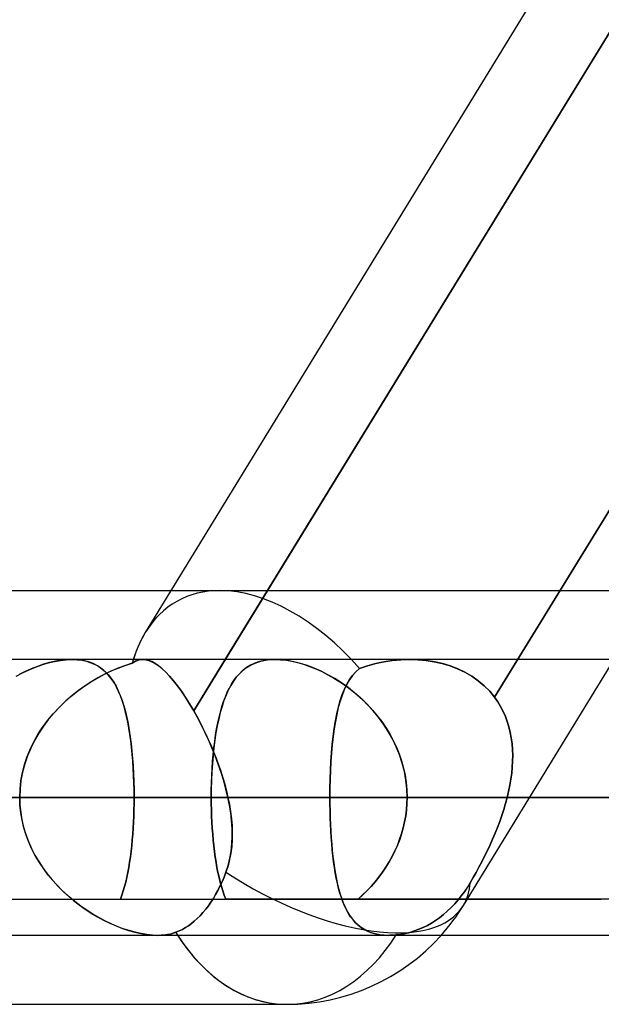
# Model space of a CAD drawing. Header units: millimetres. Extents: x -215 to 215, y -81 to 97.
# Tile 48 of 85: x 37.29 to 40.5, y 15.31 to 20.76. Entities that reach past the tile are written whole.
import ezdxf

# ---------------------------------------------------------------- set-up
doc = ezdxf.new("R2010")
doc.units = ezdxf.units.MM
doc.layers.add('MAIN-1', color=7, linetype='Continuous')
doc.layers.add('MAIN-2', color=7, linetype='Continuous')

msp = doc.modelspace()

# ---------------------------------------------------------------- linework, layer by layer
at = {"layer": 'MAIN-1'}
for p, q in [((37.9839, 17.3687), (42.3494, 24.4937)), ((38.4247, 17.2188), (42.882, 24.4937)), ((31.4546, 17.6), (38.1257, 17.6)), ((115.3393, 17.2188), (-115.3393, 17.2188)), ((37.5778, 17.2188), (37.5779, 17.2188)), ((37.5779, 17.2188), (37.578, 17.2188)), ((37.578, 17.2188), (37.5782, 17.2188)), ((37.5782, 17.2188), (37.5783, 17.2188)), ((37.5783, 17.2188), (37.5785, 17.2188)), ((37.5785, 17.2188), (37.5786, 17.2188)), ((116.0549, 16.4562), (-116.0549, 16.4562)), ((42.2387, 16.4562), (39.0036, 16.4562)), ((-115.3393, 15.6938), (115.3393, 15.6938)), ((36.318, 15.3125), (38.7662, 15.3125))]:
    msp.add_line(p, q, dxfattribs=at)
msp.add_arc((38.7662, 16.4562), 1.1438, 270.0001, 318.1893, dxfattribs=at)
for major_axis, ratio, start_param, end_param in [((0.6073, -1.0844), 0.598803, -2.815513, -2.624111), ((-0.9753, 0.5975), 0.463048, -3.137536, -3.133494), ((0, -1.1438), 0.707107, -0.841071, 0)]:
    msp.add_ellipse((38.7662, 16.4562), major_axis=major_axis, ratio=ratio, start_param=start_param, end_param=end_param, dxfattribs=at)
at = {"layer": 'MAIN-2'}
for p, q in [((39.9142, 17.0099), (44.6018, 24.6606)), ((44.6018, 24.6606), (39.9142, 17.0099)), ((42.9521, 24.6081), (38.251, 16.9353)), ((38.1257, 17.6), (38.3969, 17.6)), ((38.3969, 17.6), (40.8084, 17.6)), ((37.454, 17.2016), (37.4209, 17.1921)), ((37.4469, 17.1998), (37.4815, 17.2081)), ((37.4865, 17.2091), (37.454, 17.2016)), ((37.4815, 17.2081), (37.5149, 17.214)), ((37.5183, 17.2145), (37.4865, 17.2091)), ((37.5149, 17.214), (37.547, 17.2176)), ((37.5487, 17.2177), (37.5183, 17.2145)), ((37.547, 17.2176), (37.5778, 17.2188)), ((37.5778, 17.2188), (37.5487, 17.2177)), ((37.6047, 17.2178), (37.5778, 17.2188)), ((37.5786, 17.2188), (37.607, 17.2176)), ((37.6304, 17.2148), (37.6047, 17.2178)), ((37.607, 17.2176), (37.634, 17.2142)), ((37.6548, 17.2098), (37.6304, 17.2148)), ((37.634, 17.2142), (37.6595, 17.2086)), ((37.6778, 17.203), (37.6548, 17.2098)), ((37.6595, 17.2086), (37.6834, 17.2009)), ((37.6993, 17.1942), (37.6778, 17.203)), ((37.6834, 17.2009), (37.7056, 17.1912)), ((37.9204, 17.2037), (37.9109, 17.1975)), ((37.911, 17.1975), (37.9204, 17.2037)), ((37.9204, 17.2037), (37.93, 17.2089)), ((37.93, 17.2088), (37.9204, 17.2037)), ((37.9396, 17.213), (37.93, 17.2088)), ((37.93, 17.2089), (37.9397, 17.213)), ((37.9495, 17.216), (37.9396, 17.213)), ((37.9397, 17.213), (37.9495, 17.216)), ((37.9595, 17.2179), (37.9495, 17.216)), ((37.9495, 17.216), (37.9595, 17.2179)), ((37.9697, 17.2187), (37.9595, 17.2179)), ((37.9595, 17.2179), (37.9697, 17.2187)), ((37.9859, 17.2177), (37.9697, 17.2187)), ((37.9697, 17.2187), (37.9861, 17.2176)), ((38.0028, 17.2137), (37.9859, 17.2177)), ((37.9861, 17.2176), (38.0031, 17.2136)), ((38.0204, 17.2067), (38.0028, 17.2137)), ((38.0031, 17.2136), (38.0206, 17.2066)), ((38.0386, 17.1968), (38.0204, 17.2067)), ((38.0206, 17.2066), (38.0388, 17.1967)), ((38.251, 16.9353), (38.4247, 17.2188)), ((38.5773, 17.1934), (38.5993, 17.2024)), ((38.614, 17.2071), (38.5884, 17.1982)), ((38.5993, 17.2024), (38.6229, 17.2095)), ((38.6416, 17.2136), (38.614, 17.2071)), ((38.6229, 17.2095), (38.6478, 17.2147)), ((38.6709, 17.2175), (38.6416, 17.2136)), ((38.6478, 17.2147), (38.6741, 17.2178)), ((38.7017, 17.2188), (38.6709, 17.2175)), ((38.6741, 17.2178), (38.7017, 17.2188)), ((38.7017, 17.2188), (38.7308, 17.2177)), ((38.7346, 17.2174), (38.7017, 17.2188)), ((38.7308, 17.2177), (38.7613, 17.2145)), ((38.7691, 17.2133), (38.7346, 17.2174)), ((38.7613, 17.2145), (38.793, 17.2091)), ((38.8051, 17.2065), (38.7691, 17.2133)), ((38.793, 17.2091), (38.8255, 17.2016)), ((38.842, 17.1971), (38.8051, 17.2065)), ((38.8255, 17.2016), (38.8584, 17.1921)), ((39.2564, 17.1962), (39.3021, 17.2059)), ((39.3038, 17.2062), (39.2578, 17.1965)), ((39.3021, 17.2059), (39.3487, 17.2129)), ((39.3505, 17.2131), (39.3038, 17.2062)), ((39.3487, 17.2129), (39.396, 17.2173)), ((39.3974, 17.2173), (39.3505, 17.2131)), ((39.396, 17.2173), (39.4437, 17.2188)), ((39.4444, 17.2187), (39.3974, 17.2173)), ((39.4437, 17.2188), (39.4897, 17.2174)), ((39.4908, 17.2174), (39.4444, 17.2187)), ((42.8692, 17.2188), (39.4446, 17.2188)), ((39.4897, 17.2174), (39.5356, 17.2133)), ((39.5367, 17.2131), (39.4908, 17.2174)), ((39.5356, 17.2133), (39.5808, 17.2062)), ((39.5819, 17.206), (39.5367, 17.2131)), ((39.5808, 17.2062), (39.6251, 17.1963)), ((39.6261, 17.196), (39.5819, 17.206)), ((39.7415, 15.8587), (40.5748, 17.2187)), ((37.3199, 17.152), (37.2861, 17.135)), ((37.3055, 17.145), (37.341, 17.1618)), ((37.3537, 17.1673), (37.3199, 17.152)), ((37.341, 17.1618), (37.3765, 17.1765)), ((37.3874, 17.1807), (37.3537, 17.1673)), ((37.3765, 17.1765), (37.4119, 17.1892)), ((37.4209, 17.1921), (37.3874, 17.1807)), ((37.4119, 17.1892), (37.4469, 17.1998)), ((37.7193, 17.1838), (37.6993, 17.1942)), ((37.7056, 17.1912), (37.7262, 17.1795)), ((37.7379, 17.1716), (37.7193, 17.1838)), ((37.7262, 17.1795), (37.7454, 17.1659)), ((37.7552, 17.1577), (37.7379, 17.1716)), ((37.7454, 17.1659), (37.7631, 17.1506)), ((37.7713, 17.1423), (37.7552, 17.1577)), ((37.7573, 17.1368), (37.7958, 17.1553)), ((37.7992, 17.1568), (37.7618, 17.1391)), ((37.7631, 17.1506), (37.7795, 17.1334)), ((37.7958, 17.1553), (37.8344, 17.1716)), ((37.8367, 17.1725), (37.7992, 17.1568)), ((37.8344, 17.1716), (37.8729, 17.1857)), ((37.874, 17.1861), (37.8367, 17.1725)), ((37.8729, 17.1857), (37.9109, 17.1975)), ((37.9109, 17.1975), (37.874, 17.1861)), ((38.0574, 17.1838), (38.0386, 17.1968)), ((38.0388, 17.1967), (38.0576, 17.1837)), ((38.0769, 17.1678), (38.0574, 17.1838)), ((38.0576, 17.1837), (38.0771, 17.1677)), ((38.0971, 17.1487), (38.0769, 17.1678)), ((38.0771, 17.1677), (38.0973, 17.1485)), ((38.118, 17.1265), (38.0971, 17.1487)), ((38.0973, 17.1485), (38.1182, 17.1263)), ((38.5033, 17.1397), (38.5198, 17.1556)), ((38.5225, 17.1579), (38.5038, 17.1402)), ((38.5198, 17.1556), (38.5376, 17.1699)), ((38.5427, 17.1735), (38.5225, 17.1579)), ((38.5376, 17.1699), (38.5567, 17.1825)), ((38.5647, 17.187), (38.5427, 17.1735)), ((38.5567, 17.1825), (38.5773, 17.1934)), ((38.5884, 17.1982), (38.5647, 17.187)), ((38.8794, 17.1851), (38.842, 17.1971)), ((38.8584, 17.1921), (38.8918, 17.1806)), ((38.9171, 17.1706), (38.8794, 17.1851)), ((38.8918, 17.1806), (38.9254, 17.1671)), ((38.955, 17.1538), (38.9171, 17.1706)), ((38.9254, 17.1671), (38.9591, 17.1518)), ((38.9927, 17.1347), (38.955, 17.1538)), ((38.9591, 17.1518), (38.9928, 17.1346)), ((39.1475, 17.1508), (39.1287, 17.1297)), ((39.1296, 17.1308), (39.148, 17.1513)), ((39.1683, 17.1693), (39.1475, 17.1508)), ((39.148, 17.1513), (39.1683, 17.1693)), ((39.2125, 17.1842), (39.1683, 17.1693)), ((39.1683, 17.1693), (39.2118, 17.184)), ((39.2118, 17.184), (39.2564, 17.1962)), ((39.2578, 17.1965), (39.2125, 17.1842)), ((39.6251, 17.1963), (39.6682, 17.1834)), ((39.669, 17.1831), (39.6261, 17.196)), ((39.6682, 17.1834), (39.7098, 17.1674)), ((39.7105, 17.1671), (39.669, 17.1831)), ((39.7098, 17.1674), (39.7498, 17.1485)), ((39.7503, 17.1482), (39.7105, 17.1671)), ((39.7498, 17.1485), (39.7879, 17.1264)), ((39.7883, 17.1262), (39.7503, 17.1482)), ((37.2703, 17.1264), (37.3055, 17.145)), ((37.6444, 17.0692), (37.6815, 17.0938)), ((37.6874, 17.0974), (37.6506, 17.0735)), ((37.6815, 17.0938), (37.7192, 17.1163)), ((37.7246, 17.1193), (37.6874, 17.0974)), ((37.7192, 17.1163), (37.7573, 17.1368)), ((37.7618, 17.1391), (37.7246, 17.1193)), ((37.7862, 17.1254), (37.7713, 17.1423)), ((37.7795, 17.1334), (37.7948, 17.1143)), ((37.8, 17.107), (37.7862, 17.1254)), ((37.7948, 17.1143), (37.8089, 17.0934)), ((37.8128, 17.087), (37.8, 17.107)), ((37.8089, 17.0934), (37.8221, 17.0707)), ((38.1394, 17.1014), (38.118, 17.1265)), ((38.1182, 17.1263), (38.1395, 17.1013)), ((38.1612, 17.0735), (38.1394, 17.1014)), ((38.1395, 17.1013), (38.1613, 17.0734)), ((38.4707, 17.0988), (38.4559, 17.0749)), ((38.4605, 17.0827), (38.4737, 17.1032)), ((38.4866, 17.1206), (38.4707, 17.0988)), ((38.4737, 17.1032), (38.4879, 17.1222)), ((38.5038, 17.1402), (38.4866, 17.1206)), ((38.4879, 17.1222), (38.5033, 17.1397)), ((39.0303, 17.1132), (38.9927, 17.1347)), ((38.9928, 17.1346), (39.0261, 17.1157)), ((39.0261, 17.1157), (39.059, 17.0952)), ((39.0676, 17.0895), (39.0303, 17.1132)), ((39.059, 17.0952), (39.0913, 17.073)), ((39.1117, 17.106), (39.0965, 17.0798)), ((39.098, 17.0825), (39.113, 17.1079)), ((39.1287, 17.1297), (39.1117, 17.106)), ((39.113, 17.1079), (39.1296, 17.1308)), ((39.7879, 17.1264), (39.8237, 17.1014)), ((39.8239, 17.1012), (39.7883, 17.1262)), ((39.8237, 17.1014), (39.8567, 17.0736)), ((39.8569, 17.0734), (39.8239, 17.1012)), ((37.5727, 17.0144), (37.608, 17.0427)), ((37.6143, 17.0475), (37.5788, 17.0195)), ((37.608, 17.0427), (37.6444, 17.0692)), ((37.6506, 17.0735), (37.6143, 17.0475)), ((37.8248, 17.0655), (37.8128, 17.087)), ((37.8221, 17.0707), (37.8342, 17.0463)), ((37.836, 17.0423), (37.8248, 17.0655)), ((37.8342, 17.0463), (37.8454, 17.02)), ((37.8463, 17.0177), (37.836, 17.0423)), ((38.1834, 17.0428), (38.1612, 17.0735)), ((38.1613, 17.0734), (38.1834, 17.0428)), ((38.2058, 17.0095), (38.1834, 17.0428)), ((38.1834, 17.0428), (38.2059, 17.0094)), ((38.4261, 17.0124), (38.4367, 17.0373)), ((38.4422, 17.049), (38.4297, 17.021)), ((38.4367, 17.0373), (38.4482, 17.0608)), ((38.4559, 17.0749), (38.4422, 17.049)), ((38.4482, 17.0608), (38.4605, 17.0827)), ((39.1043, 17.0634), (39.0676, 17.0895)), ((39.0829, 17.0513), (39.0707, 17.0205)), ((39.0721, 17.0243), (39.0844, 17.0546)), ((39.0965, 17.0798), (39.0829, 17.0513)), ((39.0844, 17.0546), (39.098, 17.0825)), ((39.0913, 17.073), (39.1229, 17.0492)), ((39.1403, 17.0351), (39.1043, 17.0634)), ((39.1229, 17.0492), (39.1537, 17.0238)), ((39.8567, 17.0736), (39.8869, 17.0431)), ((39.887, 17.043), (39.8569, 17.0734)), ((39.8869, 17.0431), (39.9142, 17.0099)), ((39.9142, 17.0099), (39.887, 17.043)), ((37.5057, 16.9521), (37.5385, 16.9841)), ((37.5443, 16.9895), (37.511, 16.9576)), ((37.5385, 16.9841), (37.5727, 17.0144)), ((37.5788, 17.0195), (37.5443, 16.9895)), ((37.8454, 17.02), (37.8557, 16.992)), ((37.8559, 16.9915), (37.8463, 17.0177)), ((37.8557, 16.992), (37.8651, 16.9624)), ((37.8647, 16.9638), (37.8559, 16.9915)), ((38.2284, 16.9735), (38.2058, 17.0095)), ((38.2059, 17.0094), (38.2285, 16.9734)), ((38.4073, 16.9585), (38.4163, 16.9861)), ((38.4181, 16.9911), (38.4075, 16.9592)), ((38.4163, 16.9861), (38.4261, 17.0124)), ((38.4297, 17.021), (38.4181, 16.9911)), ((39.0598, 16.9875), (39.0502, 16.9524)), ((39.0512, 16.9564), (39.061, 16.9915)), ((39.0707, 17.0205), (39.0598, 16.9875)), ((39.061, 16.9915), (39.0721, 17.0243)), ((39.1753, 17.0046), (39.1403, 17.0351)), ((39.1537, 17.0238), (39.1834, 16.997)), ((39.2091, 16.9718), (39.1753, 17.0046)), ((39.1834, 16.997), (39.212, 16.9688)), ((39.9142, 17.0099), (39.9316, 16.9851)), ((39.9315, 16.9851), (39.9142, 17.0099)), ((39.9473, 16.9591), (39.9315, 16.9851)), ((39.9316, 16.9851), (39.9473, 16.959)), ((37.4745, 16.9184), (37.5057, 16.9521)), ((37.511, 16.9576), (37.4792, 16.9237)), ((37.8728, 16.9347), (37.8647, 16.9638)), ((37.8651, 16.9624), (37.8737, 16.9311)), ((37.8802, 16.9041), (37.8728, 16.9347)), ((37.8737, 16.9311), (37.8815, 16.8983)), ((38.251, 16.9353), (38.2284, 16.9735)), ((38.2285, 16.9734), (38.251, 16.9353)), ((38.2723, 16.8972), (38.251, 16.9353)), ((38.251, 16.9353), (38.2677, 16.9055)), ((38.3913, 16.8993), (38.399, 16.9295)), ((38.4075, 16.9592), (38.3978, 16.9253)), ((38.399, 16.9295), (38.4073, 16.9585)), ((39.0502, 16.9524), (39.0416, 16.9152)), ((39.0424, 16.9189), (39.0512, 16.9564)), ((39.2413, 16.937), (39.2091, 16.9718)), ((39.212, 16.9688), (39.2394, 16.9391)), ((39.2394, 16.9391), (39.2654, 16.9081)), ((39.2718, 16.9002), (39.2413, 16.937)), ((39.9613, 16.932), (39.9473, 16.9591)), ((39.9473, 16.959), (39.9613, 16.932)), ((39.9613, 16.932), (39.9736, 16.9042)), ((39.9737, 16.9041), (39.9613, 16.932)), ((37.4176, 16.846), (37.4451, 16.883)), ((37.4491, 16.8881), (37.4211, 16.8508)), ((37.4451, 16.883), (37.4745, 16.9184)), ((37.4792, 16.9237), (37.4491, 16.8881)), ((37.887, 16.8722), (37.8802, 16.9041)), ((37.8815, 16.8983), (37.8886, 16.864)), ((38.2677, 16.9055), (38.2842, 16.8747)), ((38.2931, 16.8575), (38.2723, 16.8972)), ((38.2842, 16.8747), (38.3004, 16.8429)), ((38.3891, 16.8897), (38.3812, 16.8524)), ((38.3844, 16.8678), (38.3913, 16.8993)), ((38.3978, 16.9253), (38.3891, 16.8897)), ((39.034, 16.876), (39.0274, 16.8349)), ((39.0278, 16.8378), (39.0346, 16.8793)), ((39.0416, 16.9152), (39.034, 16.876)), ((39.0346, 16.8793), (39.0424, 16.9189)), ((39.2654, 16.9081), (39.29, 16.8758)), ((39.3001, 16.8616), (39.2718, 16.9002)), ((39.29, 16.8758), (39.3129, 16.8423)), ((39.9736, 16.9042), (39.9843, 16.8754)), ((39.9843, 16.8754), (39.9737, 16.9041)), ((39.9843, 16.8754), (39.9933, 16.8459)), ((39.9933, 16.8459), (39.9843, 16.8754)), ((37.3923, 16.8074), (37.4176, 16.846)), ((37.4211, 16.8508), (37.3951, 16.8119)), ((37.8931, 16.839), (37.887, 16.8722)), ((37.8886, 16.864), (37.8949, 16.8282)), ((37.8986, 16.8047), (37.8931, 16.839)), ((37.8949, 16.8282), (37.9005, 16.7911)), ((38.3134, 16.8163), (38.2931, 16.8575)), ((38.3004, 16.8429), (38.3163, 16.8102)), ((38.3723, 16.8012), (38.378, 16.8351)), ((38.3812, 16.8524), (38.3742, 16.8134)), ((38.378, 16.8351), (38.3844, 16.8678)), ((39.0274, 16.8349), (39.0217, 16.792)), ((39.022, 16.7946), (39.0278, 16.8378)), ((39.3261, 16.8214), (39.3001, 16.8616)), ((39.3129, 16.8423), (39.3342, 16.8076)), ((39.3496, 16.7795), (39.3261, 16.8214)), ((39.9933, 16.8459), (40.0006, 16.8156)), ((40.0006, 16.8157), (39.9933, 16.8459)), ((37.3489, 16.7258), (37.3694, 16.7673)), ((37.3716, 16.7714), (37.3505, 16.7293)), ((37.3694, 16.7673), (37.3923, 16.8074)), ((37.3951, 16.8119), (37.3716, 16.7714)), ((37.9034, 16.7692), (37.8986, 16.8047)), ((37.9005, 16.7911), (37.9054, 16.7525)), ((37.9077, 16.7326), (37.9034, 16.7692)), ((38.3331, 16.7738), (38.3134, 16.8163)), ((38.3163, 16.8102), (38.3318, 16.7767)), ((38.3318, 16.7767), (38.3468, 16.7425)), ((38.3521, 16.7301), (38.3331, 16.7738)), ((38.3627, 16.73), (38.3672, 16.7662)), ((38.3681, 16.7728), (38.3628, 16.7306)), ((38.3672, 16.7662), (38.3723, 16.8012)), ((38.3742, 16.8134), (38.3681, 16.7728)), ((39.0217, 16.792), (39.0168, 16.7474)), ((39.017, 16.7496), (39.022, 16.7946)), ((39.3342, 16.8076), (39.3537, 16.7717)), ((39.3705, 16.7362), (39.3496, 16.7795)), ((39.3537, 16.7717), (39.3712, 16.7347)), ((40.0063, 16.7848), (40.0006, 16.8157)), ((40.0006, 16.8156), (40.0064, 16.7847)), ((40.0105, 16.7533), (40.0063, 16.7848)), ((40.0064, 16.7847), (40.0105, 16.7531)), ((37.3311, 16.6828), (37.3489, 16.7258)), ((37.3505, 16.7293), (37.3323, 16.6859)), ((37.9054, 16.7525), (37.9097, 16.7128)), ((37.9114, 16.695), (37.9077, 16.7326)), ((37.9097, 16.7128), (37.9133, 16.6719)), ((38.3468, 16.7425), (38.3613, 16.7078)), ((38.3701, 16.6856), (38.3521, 16.7301)), ((38.3628, 16.7306), (38.3582, 16.687)), ((38.3588, 16.6928), (38.3627, 16.73)), ((39.0168, 16.7474), (39.0127, 16.7013)), ((39.0129, 16.7031), (39.017, 16.7496)), ((39.3886, 16.6915), (39.3705, 16.7362)), ((39.3712, 16.7347), (39.3866, 16.6968)), ((40.013, 16.7212), (40.0105, 16.7533)), ((40.0105, 16.7531), (40.013, 16.7211)), ((40.0141, 16.6888), (40.013, 16.7212)), ((40.013, 16.7211), (40.0141, 16.6888)), ((37.3163, 16.6388), (37.3311, 16.6828)), ((37.3323, 16.6859), (37.3171, 16.6414)), ((37.9145, 16.6565), (37.9114, 16.695)), ((37.9133, 16.6719), (37.9162, 16.6301)), ((37.917, 16.6174), (37.9145, 16.6565)), ((38.3582, 16.687), (38.3545, 16.6423)), ((38.3555, 16.6547), (38.3588, 16.6928)), ((38.3613, 16.7078), (38.3751, 16.6727)), ((38.387, 16.6405), (38.3701, 16.6856)), ((38.3751, 16.6727), (38.3882, 16.6372)), ((39.0127, 16.7013), (39.0094, 16.654)), ((39.0095, 16.6552), (39.0129, 16.7031)), ((39.3866, 16.6968), (39.3998, 16.6581)), ((39.4035, 16.6458), (39.3886, 16.6915)), ((39.3998, 16.6581), (39.4108, 16.6186)), ((40.0136, 16.6561), (40.0118, 16.6231)), ((40.0118, 16.6232), (40.0136, 16.6561)), ((40.0141, 16.6888), (40.0136, 16.6561)), ((40.0136, 16.6561), (40.0141, 16.6888)), ((37.3047, 16.5941), (37.3163, 16.6388)), ((37.3171, 16.6414), (37.3051, 16.5961)), ((37.9162, 16.6301), (37.9185, 16.5873)), ((37.919, 16.5777), (37.917, 16.6174)), ((38.3507, 16.5767), (38.3528, 16.616)), ((38.3545, 16.6423), (38.3517, 16.5968)), ((38.3528, 16.616), (38.3555, 16.6547)), ((38.4026, 16.5948), (38.387, 16.6405)), ((38.3882, 16.6372), (38.4005, 16.6014)), ((38.4005, 16.6014), (38.4119, 16.5653)), ((39.0051, 16.5569), (39.0069, 16.6064)), ((39.0069, 16.6057), (39.0051, 16.5566)), ((39.0069, 16.6064), (39.0095, 16.6552)), ((39.0094, 16.654), (39.0069, 16.6057)), ((39.4153, 16.5993), (39.4035, 16.6458)), ((39.4108, 16.6186), (39.4195, 16.5785)), ((40.0086, 16.59), (40.0118, 16.6232)), ((40.0118, 16.6231), (40.0086, 16.59)), ((37.2911, 16.5027), (37.2962, 16.5487)), ((37.2965, 16.5501), (37.2912, 16.5035)), ((37.2962, 16.5487), (37.3047, 16.5941)), ((37.3051, 16.5961), (37.2965, 16.5501)), ((37.9185, 16.5873), (37.9202, 16.544)), ((37.9204, 16.5376), (37.919, 16.5777)), ((38.3496, 16.5506), (38.3484, 16.5037)), ((38.3492, 16.5369), (38.3507, 16.5767)), ((38.3517, 16.5968), (38.3496, 16.5506)), ((38.4169, 16.5488), (38.4026, 16.5948)), ((38.4119, 16.5653), (38.4224, 16.5291)), ((38.4295, 16.5026), (38.4169, 16.5488)), ((39.004, 16.5068), (39.0051, 16.5569)), ((39.0051, 16.5566), (39.004, 16.5067)), ((39.4238, 16.5522), (39.4153, 16.5993)), ((39.4195, 16.5785), (39.4257, 16.538)), ((39.429, 16.5044), (39.4238, 16.5522)), ((40.0042, 16.5567), (39.9985, 16.5233)), ((39.9985, 16.5232), (40.0042, 16.5567)), ((40.0086, 16.59), (40.0042, 16.5567)), ((40.0042, 16.5567), (40.0086, 16.59)), ((37.2912, 16.5035), (37.2894, 16.4562)), ((37.2894, 16.4562), (37.2911, 16.5027)), ((37.9202, 16.544), (37.9212, 16.5003)), ((37.9212, 16.4971), (37.9204, 16.5376)), ((37.9212, 16.5003), (37.9215, 16.4562)), ((37.9215, 16.4562), (37.9212, 16.4971)), ((38.3484, 16.5037), (38.348, 16.4562)), ((38.348, 16.4562), (38.3483, 16.4968)), ((38.3483, 16.4968), (38.3492, 16.5369)), ((38.4224, 16.5291), (38.432, 16.4927)), ((38.4405, 16.4562), (38.4295, 16.5026)), ((38.432, 16.4927), (38.4405, 16.4562)), ((39.0036, 16.4562), (39.004, 16.5068)), ((39.004, 16.5067), (39.0036, 16.4562)), ((39.4257, 16.538), (39.4295, 16.4973)), ((39.4307, 16.4562), (39.429, 16.5044)), ((39.4295, 16.4973), (39.4307, 16.4562)), ((39.9985, 16.5233), (39.9916, 16.4898)), ((39.9916, 16.4897), (39.9985, 16.5232)), ((-116.0549, 16.4562), (116.0549, 16.4562)), ((-115.0472, 16.4562), (115.0472, 16.4562)), ((39.0036, 16.4562), (-39.0036, 16.4562)), ((-38.4405, 16.4562), (38.4405, 16.4562)), ((38.4405, 16.4562), (-38.4405, 16.4562)), ((34.6865, 16.4562), (37.9215, 16.4562)), ((37.9215, 16.4562), (34.6865, 16.4562)), ((39.0036, 16.4562), (34.6865, 16.4562)), ((34.6865, 16.4562), (39.0036, 16.4562)), ((37.0483, 16.4562), (38.348, 16.4562)), ((38.348, 16.4562), (37.0483, 16.4562)), ((37.2909, 16.4136), (37.2894, 16.4562)), ((37.2894, 16.4562), (37.2908, 16.4145)), ((37.9213, 16.4216), (37.9215, 16.4562)), ((37.9215, 16.4562), (37.9213, 16.4218)), ((42.2387, 16.4562), (37.9215, 16.4562)), ((37.9215, 16.4562), (42.2387, 16.4562)), ((49.8675, 16.4562), (38.348, 16.4562)), ((38.348, 16.4562), (49.8675, 16.4562)), ((38.3482, 16.4215), (38.348, 16.4562)), ((38.348, 16.4562), (38.3482, 16.4216)), ((38.4405, 16.4563), (38.4483, 16.417)), ((38.449, 16.4131), (38.4405, 16.4562)), ((42.2387, 16.4562), (39.0036, 16.4562)), ((39.0036, 16.4562), (42.2387, 16.4562)), ((39.0036, 16.4562), (39.0038, 16.4183)), ((39.0038, 16.4186), (39.0036, 16.4562)), ((39.4307, 16.4562), (39.4299, 16.4221)), ((39.4299, 16.4222), (39.4307, 16.4562)), ((39.4307, 16.4562), (51.3925, 16.4562)), ((51.3925, 16.4562), (39.4307, 16.4562)), ((39.4307, 16.4562), (43.7594, 16.4562)), ((43.7594, 16.4562), (39.4307, 16.4562)), ((39.9837, 16.4562), (39.9747, 16.4229)), ((39.9748, 16.423), (39.9837, 16.4562)), ((39.9916, 16.4898), (39.9837, 16.4563)), ((39.9837, 16.4562), (39.9916, 16.4897)), ((39.9837, 16.4562), (43.4093, 16.4562)), ((43.4093, 16.4562), (39.9837, 16.4562)), ((37.2908, 16.4145), (37.2949, 16.3731)), ((37.2952, 16.3714), (37.2909, 16.4136)), ((37.9207, 16.3876), (37.9197, 16.3536)), ((37.9197, 16.353), (37.9207, 16.3872)), ((37.9213, 16.4218), (37.9207, 16.3876)), ((37.9207, 16.3872), (37.9213, 16.4216)), ((38.3482, 16.4216), (38.3488, 16.3872)), ((38.3488, 16.387), (38.3482, 16.4215)), ((38.3488, 16.3872), (38.3499, 16.3532)), ((38.3499, 16.3528), (38.3488, 16.387)), ((38.4483, 16.417), (38.4547, 16.3778)), ((38.4558, 16.3701), (38.449, 16.4131)), ((39.0044, 16.3812), (39.0038, 16.4186)), ((39.0038, 16.4183), (39.0044, 16.3806)), ((39.4273, 16.3882), (39.423, 16.3546)), ((39.423, 16.3545), (39.4273, 16.3882)), ((39.4273, 16.3882), (39.4299, 16.4222)), ((39.4299, 16.4221), (39.4273, 16.3882)), ((39.9648, 16.3897), (39.954, 16.3565)), ((39.9541, 16.3567), (39.9649, 16.3898)), ((39.9747, 16.4229), (39.9648, 16.3897)), ((39.9649, 16.3898), (39.9748, 16.423)), ((37.2949, 16.3731), (37.3018, 16.3321)), ((37.3023, 16.3297), (37.2952, 16.3714)), ((37.3018, 16.3321), (37.3113, 16.2916)), ((37.3121, 16.2885), (37.3023, 16.3297)), ((37.9182, 16.319), (37.9197, 16.353)), ((37.9197, 16.3536), (37.9183, 16.3199)), ((38.3499, 16.3532), (38.3515, 16.3194)), ((38.3515, 16.319), (38.3499, 16.3528)), ((38.4547, 16.3778), (38.4596, 16.3387)), ((38.4607, 16.3272), (38.4558, 16.3701)), ((38.4596, 16.3387), (38.4628, 16.2999)), ((39.0054, 16.3442), (39.0044, 16.3812)), ((39.0044, 16.3806), (39.0055, 16.3432)), ((39.0068, 16.3076), (39.0054, 16.3442)), ((39.0055, 16.3432), (39.0069, 16.3062)), ((39.423, 16.3546), (39.417, 16.3212)), ((39.417, 16.321), (39.423, 16.3545)), ((39.954, 16.3565), (39.9424, 16.3235)), ((39.9425, 16.3237), (39.9541, 16.3567)), ((37.3113, 16.2916), (37.3233, 16.2517)), ((37.3245, 16.2481), (37.3121, 16.2885)), ((37.9142, 16.2524), (37.9164, 16.2855)), ((37.9165, 16.2866), (37.9143, 16.2537)), ((37.9164, 16.2855), (37.9182, 16.319)), ((37.9183, 16.3199), (37.9165, 16.2866)), ((38.3515, 16.3194), (38.3534, 16.286)), ((38.3535, 16.2856), (38.3515, 16.319)), ((38.3534, 16.286), (38.3559, 16.253)), ((38.3559, 16.2527), (38.3535, 16.2856)), ((38.4635, 16.2846), (38.4607, 16.3272)), ((38.4628, 16.2999), (38.4642, 16.2614)), ((38.4642, 16.2424), (38.4635, 16.2846)), ((39.0087, 16.2715), (39.0068, 16.3076)), ((39.0069, 16.3062), (39.0088, 16.2695)), ((39.4, 16.255), (39.4093, 16.2878)), ((39.4094, 16.2882), (39.4002, 16.2555)), ((39.4093, 16.2878), (39.417, 16.321)), ((39.417, 16.3212), (39.4094, 16.2882)), ((39.93, 16.2907), (39.9169, 16.2581)), ((39.917, 16.2582), (39.9301, 16.2908)), ((39.9424, 16.3235), (39.93, 16.2907)), ((39.9301, 16.2908), (39.9425, 16.3237)), ((37.3233, 16.2517), (37.3378, 16.2125)), ((37.3396, 16.2083), (37.3245, 16.2481)), ((37.9117, 16.2213), (37.9087, 16.1894)), ((37.9116, 16.22), (37.9142, 16.2524)), ((37.9143, 16.2537), (37.9117, 16.2213)), ((38.3559, 16.253), (38.3587, 16.2205)), ((38.3587, 16.2202), (38.3559, 16.2527)), ((38.3587, 16.2205), (38.362, 16.1886)), ((38.4637, 16.2232), (38.4612, 16.1856)), ((38.4624, 16.2007), (38.4642, 16.2424)), ((38.4642, 16.2614), (38.4637, 16.2232)), ((39.0109, 16.2359), (39.0087, 16.2715)), ((39.0088, 16.2695), (39.0111, 16.2333)), ((39.0136, 16.2009), (39.0109, 16.2359)), ((39.0111, 16.2333), (39.0138, 16.1977)), ((39.3769, 16.1911), (39.3892, 16.2228)), ((39.3894, 16.2233), (39.377, 16.1915)), ((39.3892, 16.2228), (39.4, 16.255)), ((39.4002, 16.2555), (39.3894, 16.2233)), ((39.8889, 16.1939), (39.9032, 16.2259)), ((39.9032, 16.2258), (39.8889, 16.1938)), ((39.9032, 16.2259), (39.917, 16.2582)), ((39.9169, 16.2581), (39.9032, 16.2258)), ((37.3378, 16.2125), (37.3547, 16.1744)), ((37.357, 16.1695), (37.3396, 16.2083)), ((37.3547, 16.1744), (37.3736, 16.1373)), ((37.3766, 16.1319), (37.357, 16.1695)), ((37.9051, 16.1571), (37.9085, 16.1882)), ((37.9087, 16.1894), (37.9052, 16.1582)), ((37.9085, 16.1882), (37.9116, 16.22)), ((38.362, 16.1882), (38.3587, 16.2202)), ((38.362, 16.1886), (38.3657, 16.1576)), ((38.3658, 16.1571), (38.362, 16.1882)), ((38.4612, 16.1856), (38.4566, 16.1487)), ((38.4582, 16.1597), (38.4624, 16.2007)), ((39.0167, 16.1665), (39.0136, 16.2009)), ((39.0138, 16.1977), (39.017, 16.163)), ((39.0202, 16.1331), (39.0167, 16.1665)), ((39.3631, 16.1601), (39.3769, 16.1911)), ((39.377, 16.1915), (39.3632, 16.1603)), ((39.8742, 16.1623), (39.8889, 16.1939)), ((39.8889, 16.1938), (39.8742, 16.1623)), ((37.3736, 16.1373), (37.3946, 16.1015)), ((37.3983, 16.0956), (37.3766, 16.1319)), ((37.897, 16.0974), (37.9012, 16.1268)), ((37.9014, 16.1279), (37.8971, 16.0983)), ((37.9012, 16.1268), (37.9051, 16.1571)), ((37.9052, 16.1582), (37.9014, 16.1279)), ((38.3657, 16.1576), (38.3699, 16.1273)), ((38.3699, 16.1268), (38.3658, 16.1571)), ((38.3699, 16.1273), (38.3745, 16.0978)), ((38.3746, 16.0972), (38.3699, 16.1268)), ((38.4498, 16.1125), (38.4407, 16.0772)), ((38.4417, 16.0807), (38.4513, 16.1197)), ((38.4566, 16.1487), (38.4498, 16.1125)), ((38.4513, 16.1197), (38.4582, 16.1597)), ((39.017, 16.163), (39.0207, 16.1291)), ((39.0242, 16.1005), (39.0202, 16.1331)), ((39.0207, 16.1291), (39.0248, 16.0962)), ((39.3314, 16.1001), (39.3479, 16.1297)), ((39.348, 16.1299), (39.3315, 16.1003)), ((39.3479, 16.1297), (39.3631, 16.1601)), ((39.3632, 16.1603), (39.348, 16.1299)), ((39.8435, 16.1006), (39.859, 16.1312)), ((39.8591, 16.1312), (39.8436, 16.1007)), ((39.859, 16.1312), (39.8742, 16.1623)), ((39.8742, 16.1623), (39.8591, 16.1312)), ((37.3946, 16.1015), (37.4174, 16.0668)), ((37.4219, 16.0605), (37.3983, 16.0956)), ((37.4174, 16.0668), (37.442, 16.0335)), ((37.4472, 16.0268), (37.4219, 16.0605)), ((37.8871, 16.041), (37.8923, 16.0687)), ((37.8924, 16.0695), (37.8872, 16.0417)), ((37.8923, 16.0687), (37.897, 16.0974)), ((37.8971, 16.0983), (37.8924, 16.0695)), ((38.3745, 16.0978), (38.3795, 16.0692)), ((38.3796, 16.0686), (38.3746, 16.0972)), ((38.3795, 16.0692), (38.385, 16.0415)), ((38.3851, 16.0409), (38.3796, 16.0686)), ((38.4293, 16.0428), (38.4417, 16.0807)), ((38.4407, 16.0772), (38.4293, 16.0428)), ((39.0287, 16.069), (39.0242, 16.1005)), ((39.0248, 16.0962), (39.0294, 16.0642)), ((39.0337, 16.0384), (39.0287, 16.069)), ((39.0294, 16.0642), (39.0346, 16.0333)), ((39.2947, 16.0433), (39.3136, 16.0713)), ((39.3137, 16.0714), (39.2948, 16.0434)), ((39.3136, 16.0713), (39.3314, 16.1001)), ((39.3315, 16.1003), (39.3137, 16.0714)), ((39.8118, 16.0413), (39.8278, 16.0706)), ((39.8278, 16.0707), (39.8119, 16.0414)), ((39.8436, 16.1007), (39.8278, 16.0707)), ((39.8278, 16.0706), (39.8435, 16.1006)), ((37.442, 16.0335), (37.4681, 16.0014)), ((37.4741, 15.9945), (37.4472, 16.0268)), ((37.8816, 16.0146), (37.8755, 15.9885)), ((37.8755, 15.9883), (37.8815, 16.0142)), ((37.8815, 16.0142), (37.8871, 16.041)), ((37.8872, 16.0417), (37.8816, 16.0146)), ((38.385, 16.0415), (38.391, 16.0146)), ((38.3911, 16.014), (38.3851, 16.0409)), ((38.391, 16.0146), (38.3975, 15.9887)), ((38.3976, 15.9881), (38.3911, 16.014)), ((38.4188, 16.0158), (38.4077, 15.9897)), ((38.4077, 15.9897), (38.4188, 16.0158)), ((38.4293, 16.0428), (38.4188, 16.0158)), ((38.4188, 16.0158), (38.4293, 16.0428)), ((39.0392, 16.009), (39.0337, 16.0384)), ((39.0346, 16.0333), (39.0403, 16.0035)), ((39.0453, 15.9806), (39.0392, 16.009)), ((39.0403, 16.0035), (39.0466, 15.9747)), ((39.2747, 16.0161), (39.2535, 15.9898)), ((39.2536, 15.9899), (39.2747, 16.0162)), ((39.2948, 16.0434), (39.2747, 16.0161)), ((39.2747, 16.0162), (39.2947, 16.0433)), ((39.7957, 16.0127), (39.7794, 15.9847)), ((39.7794, 15.9847), (39.7957, 16.0126)), ((39.8119, 16.0414), (39.7957, 16.0127)), ((39.7957, 16.0126), (39.8118, 16.0413)), ((37.4681, 16.0014), (37.4958, 15.9707)), ((37.5025, 15.9636), (37.4741, 15.9945)), ((37.4958, 15.9707), (37.5248, 15.9413)), ((37.5322, 15.9342), (37.5025, 15.9636)), ((37.8689, 15.9634), (37.8618, 15.9393)), ((37.8618, 15.9393), (37.8689, 15.9633)), ((37.8755, 15.9885), (37.8689, 15.9634)), ((37.8689, 15.9633), (37.8755, 15.9883)), ((38.3962, 15.9648), (38.3843, 15.9413)), ((38.3843, 15.9413), (38.3962, 15.9648)), ((38.4077, 15.9897), (38.3962, 15.9648)), ((38.3962, 15.9648), (38.4077, 15.9897)), ((38.3975, 15.9887), (38.4044, 15.9637)), ((38.4046, 15.9631), (38.3976, 15.9881)), ((38.4044, 15.9637), (38.4119, 15.9396)), ((38.412, 15.9392), (38.4046, 15.9631)), ((39.0519, 15.9533), (39.0453, 15.9806)), ((39.0466, 15.9747), (39.0535, 15.9473)), ((39.0592, 15.9272), (39.0519, 15.9533)), ((39.2314, 15.9644), (39.2084, 15.94)), ((39.2086, 15.9402), (39.2316, 15.9646)), ((39.2535, 15.9898), (39.2314, 15.9644)), ((39.2316, 15.9646), (39.2536, 15.9899)), ((39.7469, 15.9344), (39.7634, 15.9588)), ((39.7633, 15.9588), (39.7469, 15.9344)), ((39.7794, 15.9847), (39.7633, 15.9588)), ((39.7634, 15.9588), (39.7794, 15.9847)), ((37.0601, 15.8944), (40.5038, 15.8944)), ((37.5248, 15.9413), (37.555, 15.9134)), ((37.5629, 15.9064), (37.5322, 15.9342)), ((37.555, 15.9134), (37.5862, 15.887)), ((37.5946, 15.8802), (37.5629, 15.9064)), ((37.8461, 15.8944), (37.8542, 15.9163)), ((37.8542, 15.9163), (37.8461, 15.8944)), ((37.8542, 15.9163), (37.8618, 15.9393)), ((37.8618, 15.9393), (37.8542, 15.9163)), ((38.3597, 15.8981), (38.3463, 15.8773)), ((38.3463, 15.8773), (38.3597, 15.8981)), ((38.3722, 15.9192), (38.3597, 15.8981)), ((38.3597, 15.8981), (38.3722, 15.9192)), ((38.3843, 15.9413), (38.3722, 15.9192)), ((38.3722, 15.9192), (38.3843, 15.9413)), ((38.4119, 15.9396), (38.4199, 15.9165)), ((38.42, 15.9162), (38.412, 15.9392)), ((38.4199, 15.9165), (38.4285, 15.8944)), ((38.4285, 15.8944), (38.42, 15.9162)), ((50.1145, 15.8944), (38.4285, 15.8944)), ((39.0535, 15.9473), (39.061, 15.9211)), ((39.0671, 15.9023), (39.0592, 15.9272)), ((39.061, 15.9211), (39.0692, 15.8963)), ((39.0757, 15.8785), (39.0671, 15.9023)), ((39.0692, 15.8963), (39.078, 15.8729)), ((39.1602, 15.8944), (39.1848, 15.9168)), ((39.1846, 15.9166), (39.1602, 15.8944)), ((41.8244, 15.8944), (39.1602, 15.8944)), ((39.2084, 15.94), (39.1846, 15.9166)), ((39.1848, 15.9168), (39.2086, 15.9402)), ((39.7124, 15.8896), (39.7302, 15.9117)), ((39.7302, 15.9117), (39.7124, 15.8896)), ((39.7302, 15.9117), (39.7469, 15.9344)), ((39.7469, 15.9344), (39.7302, 15.9117)), ((37.5862, 15.887), (37.6183, 15.862)), ((37.6269, 15.8557), (37.5946, 15.8802)), ((37.6183, 15.862), (37.6512, 15.8386)), ((37.6599, 15.8327), (37.6269, 15.8557)), ((38.3322, 15.8571), (38.3174, 15.8376)), ((38.3174, 15.8376), (38.3322, 15.8571)), ((38.3463, 15.8773), (38.3322, 15.8571)), ((38.3322, 15.8571), (38.3463, 15.8773)), ((39.0851, 15.8561), (39.0757, 15.8785)), ((39.078, 15.8729), (39.0876, 15.8508)), ((39.0954, 15.8349), (39.0851, 15.8561)), ((39.0876, 15.8508), (39.0979, 15.8301)), ((39.6526, 15.8271), (39.6735, 15.847)), ((39.6735, 15.847), (39.6526, 15.8271)), ((39.6735, 15.847), (39.6935, 15.8679)), ((39.6935, 15.8679), (39.6735, 15.847)), ((39.6935, 15.8679), (39.7124, 15.8896)), ((39.7124, 15.8896), (39.6935, 15.8679)), ((37.6512, 15.8386), (37.6847, 15.8168)), ((37.6932, 15.8115), (37.6599, 15.8327)), ((37.6847, 15.8168), (37.7185, 15.7966)), ((37.7268, 15.792), (37.6932, 15.8115)), ((37.7185, 15.7966), (37.7528, 15.778)), ((37.7604, 15.7741), (37.7268, 15.792)), ((38.2703, 15.786), (38.2542, 15.7715)), ((38.2542, 15.7715), (38.2703, 15.786)), ((38.2863, 15.8019), (38.2703, 15.786)), ((38.2703, 15.786), (38.2863, 15.8019)), ((38.3021, 15.8191), (38.2863, 15.8019)), ((38.2863, 15.8019), (38.3021, 15.8191)), ((38.3174, 15.8376), (38.3021, 15.8191)), ((38.3021, 15.8191), (38.3174, 15.8376)), ((39.1065, 15.815), (39.0954, 15.8349)), ((39.0979, 15.8301), (39.109, 15.8108)), ((39.1185, 15.7964), (39.1065, 15.815)), ((39.109, 15.8108), (39.121, 15.793)), ((39.1315, 15.7793), (39.1185, 15.7964)), ((39.121, 15.793), (39.1339, 15.7765)), ((39.5867, 15.7754), (39.609, 15.7912)), ((39.609, 15.7912), (39.5867, 15.7754)), ((39.609, 15.7912), (39.6311, 15.8084)), ((39.6311, 15.8084), (39.609, 15.7912)), ((39.6311, 15.8084), (39.6526, 15.8271)), ((39.6526, 15.8271), (39.6311, 15.8084)), ((37.7528, 15.778), (37.7874, 15.7611)), ((37.7942, 15.758), (37.7604, 15.7741)), ((37.7874, 15.7611), (37.8221, 15.7459)), ((37.828, 15.7435), (37.7942, 15.758)), ((37.8221, 15.7459), (37.8567, 15.7324)), ((37.8618, 15.7306), (37.828, 15.7435)), ((37.8567, 15.7324), (37.8912, 15.7209)), ((37.8953, 15.7196), (37.8618, 15.7306)), ((38.2059, 15.7362), (38.1887, 15.7265)), ((38.1887, 15.7265), (38.2059, 15.7362)), ((38.2224, 15.7469), (38.2059, 15.7362)), ((38.2059, 15.7362), (38.2224, 15.7469)), ((38.2382, 15.7585), (38.2224, 15.7469)), ((38.2224, 15.7469), (38.2382, 15.7585)), ((38.2542, 15.7715), (38.2382, 15.7585)), ((38.2382, 15.7585), (38.2542, 15.7715)), ((39.1456, 15.7636), (39.1315, 15.7793)), ((39.1339, 15.7765), (39.1479, 15.7613)), ((39.1608, 15.7493), (39.1456, 15.7636)), ((39.1479, 15.7613), (39.1629, 15.7476)), ((39.1772, 15.7366), (39.1608, 15.7493)), ((39.1629, 15.7476), (39.1791, 15.7353)), ((39.1948, 15.7255), (39.1772, 15.7366)), ((39.1791, 15.7353), (39.1966, 15.7245)), ((39.4959, 15.7271), (39.5197, 15.7375)), ((39.5197, 15.7375), (39.4959, 15.7271)), ((39.5197, 15.7375), (39.5425, 15.7489)), ((39.5425, 15.7489), (39.5197, 15.7375)), ((39.5425, 15.7489), (39.5645, 15.7613)), ((39.5645, 15.7613), (39.5425, 15.7489)), ((39.5645, 15.7613), (39.5867, 15.7754)), ((39.5867, 15.7754), (39.5645, 15.7613)), ((37.8912, 15.7209), (37.9252, 15.7112)), ((37.9284, 15.7104), (37.8953, 15.7196)), ((37.9252, 15.7112), (37.9586, 15.7036)), ((37.9609, 15.7032), (37.9284, 15.7104)), ((37.9586, 15.7036), (37.991, 15.6981)), ((37.9925, 15.6979), (37.9609, 15.7032)), ((37.991, 15.6981), (38.0221, 15.6948)), ((38.0229, 15.6948), (37.9925, 15.6979)), ((38.0221, 15.6948), (38.0519, 15.6937)), ((38.052, 15.6937), (38.0229, 15.6948)), ((38.0519, 15.6937), (38.0703, 15.6942)), ((38.0704, 15.6942), (38.052, 15.6937)), ((38.0703, 15.6942), (38.0881, 15.6956)), ((38.0882, 15.6956), (38.0704, 15.6942)), ((38.0881, 15.6956), (38.1054, 15.6979)), ((38.1054, 15.6979), (38.0882, 15.6956)), ((38.122, 15.7011), (38.1054, 15.6979)), ((38.1054, 15.6979), (38.122, 15.7011)), ((38.1379, 15.7053), (38.122, 15.7011)), ((38.122, 15.7011), (38.138, 15.7053)), ((38.1531, 15.7104), (38.1379, 15.7053)), ((38.138, 15.7053), (38.1531, 15.7104)), ((38.1711, 15.7178), (38.1531, 15.7104)), ((38.1531, 15.7104), (38.1711, 15.7178)), ((38.1887, 15.7265), (38.1711, 15.7178)), ((38.1711, 15.7178), (38.1887, 15.7265)), ((39.2138, 15.7159), (39.1948, 15.7255)), ((39.1966, 15.7245), (39.2154, 15.7152)), ((39.2341, 15.708), (39.2138, 15.7159)), ((39.2154, 15.7152), (39.2355, 15.7075)), ((39.2558, 15.7018), (39.2341, 15.708)), ((39.2355, 15.7075), (39.257, 15.7015)), ((39.2789, 15.6973), (39.2558, 15.7018)), ((39.257, 15.7015), (39.2797, 15.6972)), ((39.3031, 15.6946), (39.2789, 15.6973)), ((39.2797, 15.6972), (39.3035, 15.6946)), ((39.3284, 15.6937), (39.3031, 15.6946)), ((39.3035, 15.6946), (39.3284, 15.6937)), ((39.3284, 15.6937), (39.3352, 15.6938)), ((39.3352, 15.6938), (39.3284, 15.6937)), ((39.3352, 15.6938), (39.3421, 15.694)), ((39.3421, 15.694), (39.3352, 15.6938)), ((39.3421, 15.694), (39.349, 15.6943)), ((39.3491, 15.6943), (39.3421, 15.694)), ((39.349, 15.6943), (39.3561, 15.6947)), ((39.3561, 15.6947), (39.3491, 15.6943)), ((39.3561, 15.6947), (39.3632, 15.6952)), ((39.3632, 15.6952), (39.3561, 15.6947)), ((39.3632, 15.6952), (39.3704, 15.6959)), ((39.3704, 15.6959), (39.3632, 15.6952)), ((39.3704, 15.6959), (39.3956, 15.6991)), ((39.3956, 15.6991), (39.3704, 15.6959)), ((39.3956, 15.6991), (39.421, 15.7039)), ((39.421, 15.7039), (39.3956, 15.6991)), ((39.421, 15.7039), (39.4464, 15.7102)), ((39.4464, 15.7102), (39.421, 15.7039)), ((39.4464, 15.7102), (39.4714, 15.718)), ((39.4714, 15.718), (39.4464, 15.7102)), ((39.4714, 15.718), (39.4959, 15.7271)), ((39.4959, 15.7271), (39.4714, 15.718))]:
    msp.add_line(p, q, dxfattribs=at)
msp.add_arc((38.7662, 16.4562), 1.1438, 318.1893, 328.5057, dxfattribs=at)
for major_axis, ratio, start_param, end_param in [((0.6073, -1.0844), 0.598803, 2.818116, 3.467673), ((0.6073, -1.0844), 0.598803, 2.818133, 3.467673), ((0.6073, -1.0844), 0.598803, 1.920333, 2.818116), ((0.6073, -1.0844), 0.598803, 1.920333, 2.818133), ((0.6073, -1.0844), 0.598803, -2.815513, -2.599409), ((0.6073, -1.0844), 0.598803, -2.624111, -2.599409), ((-0.9753, 0.5975), 0.463048, 1.508445, 3.141633), ((-0.9753, 0.5975), 0.463048, 1.508445, 3.141633), ((-0.9753, 0.5975), 0.463048, -3.137536, -2.89903), ((-0.9753, 0.5975), 0.463048, -3.133494, -2.89903), ((-0.9753, 0.5975), 0.463048, -3.141552, -3.137536), ((-0.9753, 0.5975), 0.463048, -3.141552, -3.137536), ((0, -1.1438), 0.707107, -0.860405, -0.841071), ((0, -1.1438), 0.707107, -0.860405, 0), ((0, -1.1438), 0.707107, 0, 0.843565), ((0, -1.1438), 0.707107, 0, 0.843565)]:
    msp.add_ellipse((38.7662, 16.4562), major_axis=major_axis, ratio=ratio, start_param=start_param, end_param=end_param, dxfattribs=at)

doc.saveas('drawing.dxf')
